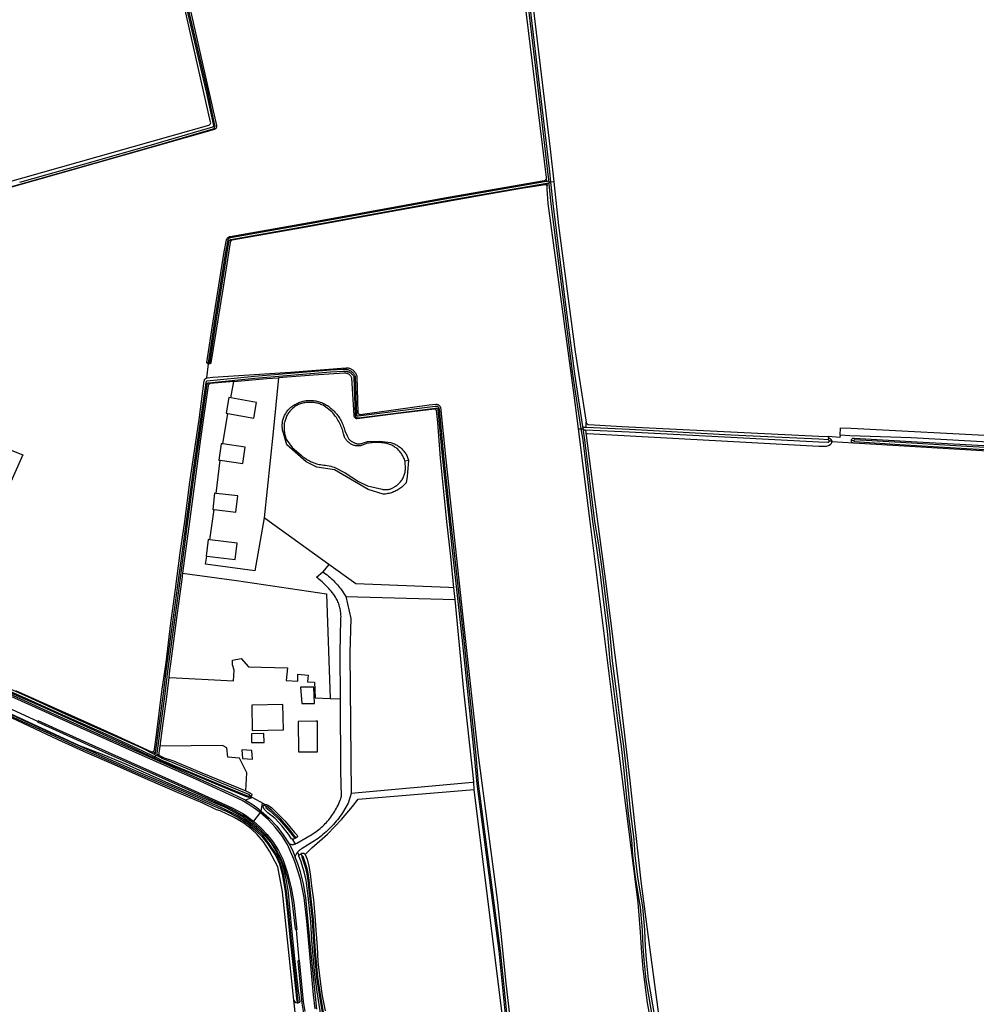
# Model space of a CAD drawing. Header units: metres. Extents: x 174255 to 175175, y 462028 to 462911.
# Tile 194 of 256: x 175050.32 to 175053.86, y 462734.64 to 462738.28. Entities that reach past the tile are written whole.
import ezdxf

# ---------------------------------------------------------------- set-up
doc = ezdxf.new("R2010")
doc.units = ezdxf.units.M
doc.layers.add('N-XX-AL-LIJN_0.20-G', color=7, linetype='Continuous', lineweight=25)

# ---------------------------------------------------------------- blocks, each defined once
blk = doc.blocks.new('Situatie')
at = {"lineweight": -3}
for p, q in [((-3.7759, 24.0739), (-3.7768, 24.0884)), ((-3.7755, 24.0678), (-3.7745, 24.0579)), ((-3.7693, 24.0797), (-3.7684, 24.071)), ((-3.7684, 24.071), (-3.7605, 24.0719)), ((-3.7684, 24.071), (-3.7677, 24.0638)), ((-3.7498, 24.0732), (-3.7605, 24.0719)), ((-5.035, 23.3463), (-5.0284, 23.3981)), ((-5.0279, 23.401), (-5.0284, 23.3981)), ((-4.9752, 23.1014), (-4.957, 23.2144)), ((-3.6299, 23.1619), (-3.6295, 23.1822)), ((-4.7513, 23.1411), (-4.7468, 23.1407)), ((-3.6585, 23.1576), (-3.6489, 23.1575)), ((-3.6489, 23.1575), (-3.6408, 23.1574)), ((-3.6408, 23.1574), (-3.6422, 23.1665)), ((-3.6408, 23.1574), (-3.6394, 23.1483)), ((-3.6325, 23.154), (-3.6299, 23.1329)), ((-2.7197, 23.1117), (-2.7286, 23.1122)), ((-2.6382, 23.104), (-2.7198, 23.1089)), ((-2.6377, 23.1135), (-2.6468, 23.114)), ((-1.8028, 23.0539), (-2.6382, 23.104)), ((-5, 22.9181), (-4.9851, 23.0412)), ((-4.3017, 23.0392), (-4.2882, 23.041)), ((-5.0242, 22.7463), (-5.008, 22.8585)), ((-4.5832, 22.6551), (-4.6051, 22.6274)), ((-4.5195, 22.5366), (-4.1153, 22.5249)), ((-5.2262, 21.9559), (-5.2356, 21.9601)), ((-5.2313, 21.952), (-5.2244, 21.9486)), ((-5.2301, 21.9376), (-5.2274, 21.9423)), ((-5.2244, 21.9486), (-5.2274, 21.9423)), ((-5.2244, 21.9486), (-5.2178, 21.9453)), ((-5.2195, 21.9523), (-5.2125, 21.95)), ((-4.044, 21.8208), (-4.0463, 21.8478)), ((-4.8709, 21.7956), (-4.8769, 21.7982)), ((-4.8662, 21.7913), (-4.8278, 21.7706)), ((-4.8158, 21.7583), (-4.8234, 21.7634)), ((-4.8377, 21.7355), (-4.8627, 21.7042)), ((-4.8332, 21.741), (-4.8377, 21.7355)), ((-4.8627, 21.7042), (-4.8663, 21.6996)), ((-4.7066, 21.6407), (-4.7076, 21.6415)), ((-4.687, 21.5827), (-4.6817, 21.5742)), ((-4.6987, 21.0297), (-4.6987, 21.0339))]:
    blk.add_line(p, q, dxfattribs=at)
for points in [[(-3.8261, 24.7184), (-3.7633, 24.1941), (-3.7498, 24.0732), (-3.7317, 23.911), (-3.6697, 23.443), (-3.6295, 23.1822), (-3.6293, 23.1815), (-3.629, 23.1803), (-3.6285, 23.1791), (-3.6279, 23.178), (-3.6271, 23.177), (-3.6262, 23.1761), (-3.6252, 23.1753), (-3.6241, 23.1746), (-3.6229, 23.1741), (-3.6217, 23.1737), (-3.6205, 23.1735), (-3.4958, 23.1666), (-2.7678, 23.1307), (-2.732, 23.1287)], [(-5.0284, 23.3981), (-5.0289, 23.3982), (-5.0301, 23.3985), (-5.0311, 23.399), (-5.0322, 23.3996), (-5.0331, 23.4004), (-5.0339, 23.4013), (-5.0346, 23.4022), (-5.0351, 23.4033), (-5.0118, 23.5567), (-4.9707, 23.8133), (-4.9624, 23.8584), (-4.961, 23.8612), (-4.9596, 23.8631), (-4.9581, 23.8648), (-4.9564, 23.8664), (-4.9545, 23.8677), (-4.9525, 23.8689), (-4.9505, 23.8697), (-4.949, 23.8702), (-4.6346, 23.9259), (-4.1409, 24.0162), (-3.785, 24.0774), (-3.7823, 24.0783), (-3.7797, 24.08), (-3.7778, 24.0826), (-3.7768, 24.0855), (-3.7768, 24.0884), (-3.8654, 24.8169)], [(-3.9523, 25.5618), (-3.9508, 25.5619), (-3.9492, 25.5614), (-3.9478, 25.5604), (-3.9469, 25.559), (-3.9465, 25.5575), (-3.9461, 25.5541), (-3.9307, 25.4182), (-3.8916, 25.0922), (-3.8449, 24.7218), (-3.8061, 24.4007), (-3.7725, 24.1108), (-3.7693, 24.0797)], [(-3.7605, 24.0719), (-3.7645, 24.1117), (-3.7982, 24.4016), (-3.8369, 24.7228), (-3.8837, 25.0932), (-3.9199, 25.3959), (-3.9359, 25.5565), (-3.9363, 25.56), (-3.9362, 25.5614), (-3.9357, 25.5628), (-3.9348, 25.5641), (-3.9335, 25.565), (-3.9322, 25.5654)], [(-5.923, 24.0301), (-5.0279, 24.2827), (-5.0253, 24.2839), (-5.023, 24.2859), (-5.0213, 24.2886), (-5.0207, 24.2917), (-5.0209, 24.2945), (-5.2196, 25.1714)], [(-5.2112, 25.1795), (-5.2112, 25.1795), (-5.2098, 25.1797), (-5.2085, 25.1798), (-5.2071, 25.1797), (-5.2058, 25.1795), (-5.2045, 25.1791), (-5.2032, 25.1785), (-5.2021, 25.1779), (-5.2012, 25.1772), (-4.9998, 24.2821), (-4.9994, 24.2764), (-5.0007, 24.2721), (-5.0034, 24.2687), (-5.0064, 24.2663), (-5.9033, 24.0123), (-5.9272, 24.0096), (-6.623, 24.1181)], [(-5.8999, 24.0172), (-5.727, 24.0646), (-5.447, 24.1438), (-5.2182, 24.209), (-5.011, 24.2694), (-5.0091, 24.2707), (-5.0076, 24.2721), (-5.0064, 24.2736), (-5.0055, 24.2754), (-5.005, 24.2772), (-5.0047, 24.2792), (-5.0047, 24.281), (-5.0049, 24.2821), (-5.0319, 24.4079), (-5.1039, 24.7174)], [(-5.1098, 24.716), (-5.0378, 24.4066), (-5.0108, 24.281), (-5.0107, 24.2805), (-5.0107, 24.2795), (-5.0108, 24.2786), (-5.0111, 24.2777), (-5.0115, 24.2768), (-5.0121, 24.2761), (-5.0128, 24.2754), (-5.0136, 24.2749), (-5.2199, 24.2148), (-5.4486, 24.1496), (-5.7286, 24.0703)], [(-3.7693, 24.0797), (-3.7694, 24.0783), (-3.7699, 24.0768), (-3.7709, 24.0756), (-3.7721, 24.0747), (-3.7735, 24.0743), (-3.7759, 24.0739), (-4.14, 24.0113), (-4.6337, 23.921), (-4.9478, 23.8653), (-4.9487, 23.865), (-4.9503, 23.8643), (-4.9518, 23.8635), (-4.9532, 23.8625), (-4.9545, 23.8613), (-4.9557, 23.86), (-4.9567, 23.8586), (-4.9576, 23.8568), (-4.9658, 23.8125), (-5.0069, 23.5559), (-5.0302, 23.4026), (-5.0294, 23.4014), (-5.0279, 23.401), (-5.0278, 23.401), (-5.0264, 23.4012), (-5.0243, 23.4017), (-5.0009, 23.555), (-4.9599, 23.8114), (-4.9519, 23.8548), (-4.9516, 23.8554), (-4.951, 23.8563), (-4.9503, 23.8571), (-4.9495, 23.8578), (-4.9486, 23.8584), (-4.9477, 23.8589), (-4.9467, 23.8594), (-4.9464, 23.8595), (-4.6327, 23.9151), (-4.139, 24.0054), (-3.7755, 24.0678), (-3.7735, 24.0682), (-3.772, 24.0682), (-3.7704, 24.0677), (-3.769, 24.0667), (-3.7681, 24.0653), (-3.7677, 24.0638)], [(-3.3933, 20.9839), (-3.4019, 21.0303), (-3.4107, 21.0966), (-3.4188, 21.1576), (-3.4232, 21.2155), (-3.4276, 21.2918), (-3.4368, 21.4025), (-3.5153, 22.0239), (-3.6151, 22.8142), (-3.6585, 23.1576), (-3.6742, 23.2817), (-3.77, 23.9925), (-3.7739, 24.0471), (-3.7745, 24.0579), (-3.7748, 24.0587), (-3.7753, 24.0594), (-3.7759, 24.0601), (-3.7767, 24.0607), (-3.7775, 24.0611), (-3.7784, 24.0614), (-3.7793, 24.0615), (-3.7802, 24.0615), (-3.7811, 24.0613), (-3.7812, 24.0613), (-3.8694, 24.0485), (-3.9896, 24.0274), (-4.3553, 23.9612), (-4.6806, 23.9028), (-4.9416, 23.8565), (-4.9422, 23.8563), (-4.9433, 23.8558), (-4.9443, 23.8551), (-4.9453, 23.8544), (-4.9461, 23.8535), (-4.9468, 23.8525), (-4.9473, 23.8514), (-4.9477, 23.8502), (-4.948, 23.849), (-4.9481, 23.8478), (-4.9736, 23.6898), (-5.0116, 23.4556), (-5.0197, 23.4018), (-5.0203, 23.401), (-5.0211, 23.4002), (-5.0221, 23.3995), (-5.0231, 23.3989), (-5.0242, 23.3984), (-5.0254, 23.3981), (-5.0265, 23.398), (-5.0277, 23.398), (-5.0284, 23.3981)], [(-3.7677, 24.0638), (-3.7604, 23.9912), (-3.7202, 23.6743), (-3.6798, 23.3597), (-3.6489, 23.1575)], [(-3.6422, 23.1665), (-3.6719, 23.3608), (-3.7122, 23.6753), (-3.7524, 23.9921), (-3.7605, 24.0719)], [(-4.8377, 21.7355), (-4.8591, 21.7518), (-4.8814, 21.7668), (-4.9046, 21.7804), (-5.0753, 21.8591), (-5.2966, 21.9568), (-5.5279, 22.0606), (-5.7606, 22.1655)], [(-5.8836, 22.176), (-5.6621, 22.0738), (-5.661, 22.0764), (-5.5937, 22.046), (-5.3869, 21.9529), (-5.1681, 21.856), (-4.941, 21.7537), (-4.9021, 21.7317), (-4.8886, 21.7231), (-4.8754, 21.7139), (-4.8627, 21.7042)], [(-1.3481, 23.0636), (-2.4248, 23.1236), (-2.6521, 23.1319), (-2.689, 23.1336)], [(-5.2178, 21.9453), (-5.218, 21.9456), (-5.2186, 21.9466), (-5.2191, 21.9477), (-5.2194, 21.9488), (-5.2196, 21.9499), (-5.2196, 21.9511), (-5.2195, 21.9523), (-5.2192, 21.9554), (-5.1894, 22.1754), (-5.1799, 22.2601), (-5.16, 22.4046), (-5.1375, 22.5673), (-5.1058, 22.8142), (-5.0801, 23.0044), (-5.0338, 23.3239), (-5.0334, 23.3251), (-5.0327, 23.3263), (-5.0317, 23.3272), (-5.0305, 23.3279), (-5.0293, 23.3282), (-4.8575, 23.345), (-4.5764, 23.3684), (-4.5305, 23.3708), (-4.5291, 23.3711), (-4.5268, 23.3714), (-4.5245, 23.3715), (-4.5221, 23.3715), (-4.5198, 23.3713), (-4.5175, 23.371), (-4.5152, 23.3705), (-4.513, 23.3699), (-4.5108, 23.3692), (-4.5086, 23.3683), (-4.5066, 23.3673), (-4.5045, 23.3661), (-4.5026, 23.3649), (-4.5007, 23.3635), (-4.499, 23.3619), (-4.4973, 23.3603), (-4.4957, 23.3586), (-4.4943, 23.3568), (-4.493, 23.3549), (-4.4918, 23.3529), (-4.4907, 23.3508), (-4.49, 23.3492), (-4.485, 23.2095), (-4.485, 23.2093), (-4.485, 23.2079), (-4.4848, 23.2063), (-4.4844, 23.2048), (-4.4837, 23.2034), (-4.4829, 23.2021), (-4.4819, 23.201), (-4.4808, 23.2), (-4.4795, 23.1991), (-4.4781, 23.1985), (-4.4766, 23.1981), (-4.4751, 23.1978), (-4.4736, 23.1979), (-4.1876, 23.2344), (-4.1866, 23.2346), (-4.1857, 23.2347), (-4.1849, 23.2346), (-4.1841, 23.2345), (-4.1833, 23.2342), (-4.1826, 23.2339), (-4.1819, 23.2334), (-4.1813, 23.2329), (-4.1807, 23.2323), (-4.1803, 23.2316), (-4.1799, 23.2308), (-4.1796, 23.2301), (-4.1794, 23.2292), (-4.163, 23.0565), (-4.1373, 22.8142), (-4.127, 22.7178), (-4.0901, 22.3849), (-4.044, 21.9472), (-4.0349, 21.8421), (-3.9534, 21.2219), (-3.8982, 20.678)], [(-3.8912, 20.6787), (-3.9464, 21.2227), (-4.028, 21.8429), (-4.037, 21.9479), (-4.0832, 22.3856), (-4.12, 22.7186), (-4.1313, 22.8142), (-4.157, 23.0571), (-4.1735, 23.2301), (-4.1738, 23.2317), (-4.1743, 23.2332), (-4.1751, 23.2346), (-4.176, 23.236), (-4.177, 23.2372), (-4.1783, 23.2382), (-4.1796, 23.2391), (-4.1811, 23.2398), (-4.1826, 23.2403), (-4.1842, 23.2406), (-4.1858, 23.2407), (-4.1874, 23.2406), (-4.1885, 23.2403), (-4.474, 23.2039), (-4.4747, 23.2039), (-4.4753, 23.2039), (-4.476, 23.2041), (-4.4766, 23.2044), (-4.4771, 23.2048), (-4.4777, 23.2052), (-4.4781, 23.2057), (-4.4784, 23.2063), (-4.4787, 23.2069), (-4.4789, 23.2075), (-4.479, 23.2082), (-4.479, 23.209), (-4.4789, 23.2093), (-4.484, 23.3505), (-4.4853, 23.3534), (-4.4866, 23.3558), (-4.4879, 23.3582), (-4.4895, 23.3604), (-4.4912, 23.3625), (-4.493, 23.3645), (-4.4949, 23.3664), (-4.497, 23.3681), (-4.4991, 23.3698), (-4.5014, 23.3713), (-4.5038, 23.3726), (-4.5062, 23.3738), (-4.5087, 23.3748), (-4.5113, 23.3757), (-4.5139, 23.3764), (-4.5165, 23.3769), (-4.5192, 23.3773), (-4.5219, 23.3775), (-4.5246, 23.3775), (-4.5273, 23.3773), (-4.53, 23.377), (-4.5312, 23.3768), (-4.5768, 23.3744), (-4.858, 23.351), (-5.0346, 23.3337), (-5.0358, 23.3334), (-5.037, 23.3328), (-5.038, 23.3318), (-5.0387, 23.3306), (-5.039, 23.3294), (-5.086, 23.0052), (-5.1118, 22.8142), (-5.1444, 22.5682), (-5.1669, 22.4056), (-5.1869, 22.261), (-5.1964, 22.1762), (-5.2262, 21.9563), (-5.2263, 21.9555), (-5.2265, 21.9547), (-5.2269, 21.9539), (-5.2275, 21.9533), (-5.2281, 21.9527), (-5.2289, 21.9523), (-5.2297, 21.9521), (-5.2305, 21.952), (-5.2313, 21.952)], [(-5.035, 23.3463), (-5.0338, 23.3466), (-5.013, 23.3492), (-4.7248, 23.3681), (-4.5363, 23.3829), (-4.5192, 23.3837), (-4.5191, 23.3837), (-4.5165, 23.3836), (-4.514, 23.3834), (-4.5115, 23.383), (-4.509, 23.3825), (-4.5066, 23.3818), (-4.5042, 23.3809), (-4.5018, 23.38), (-4.4995, 23.3788), (-4.4973, 23.3775), (-4.4952, 23.3761), (-4.4932, 23.3746), (-4.4913, 23.3729), (-4.4895, 23.3711), (-4.4878, 23.3692), (-4.4862, 23.3672), (-4.4848, 23.3651), (-4.4835, 23.3629), (-4.4823, 23.3607), (-4.4813, 23.3583), (-4.4804, 23.356), (-4.4797, 23.3535), (-4.4791, 23.351), (-4.4751, 23.2171), (-4.475, 23.2167), (-4.4745, 23.2156), (-4.4739, 23.2145), (-4.4732, 23.2135), (-4.4724, 23.2127), (-4.4714, 23.2119), (-4.4704, 23.2113), (-4.4693, 23.2108), (-4.4681, 23.2105), (-4.4669, 23.2104), (-4.2117, 23.2461), (-4.1868, 23.2485), (-4.1859, 23.2486), (-4.1843, 23.2486), (-4.1827, 23.2484), (-4.1811, 23.2481), (-4.1796, 23.2476), (-4.1781, 23.2469), (-4.1766, 23.2462), (-4.1753, 23.2452), (-4.1741, 23.2442), (-4.1729, 23.243), (-4.1719, 23.2418), (-4.171, 23.2404), (-4.1703, 23.239), (-4.1697, 23.2374), (-4.1491, 23.0422), (-4.1246, 22.8142), (-4.0816, 22.4139), (-4.0313, 21.9574), (-3.9599, 21.4131), (-3.9447, 21.2759), (-3.9284, 21.1146), (-3.9124, 20.9753)], [(-4.1196, 22.5684), (-4.1312, 22.6842), (-4.1455, 22.8142), (-4.1697, 23.0483), (-4.1797, 23.181), (-4.1844, 23.2264), (-4.1848, 23.2273), (-4.1853, 23.2281), (-4.1859, 23.2289), (-4.1866, 23.2295), (-4.1874, 23.23), (-4.1883, 23.2304), (-4.1893, 23.2306), (-4.1902, 23.2307), (-4.1912, 23.2306), (-4.1913, 23.2306), (-4.326, 23.214), (-4.4777, 23.1941), (-4.4791, 23.1945), (-4.4806, 23.195), (-4.4819, 23.1956), (-4.4832, 23.1964), (-4.4844, 23.1973), (-4.4855, 23.1984), (-4.4865, 23.1995), (-4.4874, 23.2008), (-4.4881, 23.2021), (-4.4887, 23.2035), (-4.4891, 23.205), (-4.4894, 23.2065), (-4.4895, 23.2073), (-4.498, 23.3466), (-4.4989, 23.3486), (-4.4999, 23.3504), (-4.5011, 23.3522), (-4.5024, 23.3539), (-4.5038, 23.3555), (-4.5053, 23.357), (-4.5069, 23.3583), (-4.5087, 23.3596), (-4.5105, 23.3607), (-4.5124, 23.3617), (-4.5144, 23.3625), (-4.5164, 23.3631), (-4.5185, 23.3637), (-4.5206, 23.364), (-4.5227, 23.3642), (-4.5248, 23.3643), (-4.5264, 23.3642), (-4.6397, 23.3561), (-4.7691, 23.3469)], [(-5.8187, 23.1008), (-5.7168, 23.0611), (-5.8284, 22.8142)], [(-5.7436, 22.1882), (-5.525, 22.0908), (-5.3691, 22.0203), (-5.2398, 21.9612), (-5.2356, 21.9601), (-5.2316, 21.9613), (-5.231, 21.9621), (-5.2294, 21.9688), (-5.2205, 22.0333), (-5.2018, 22.184), (-5.1863, 22.2916), (-5.1682, 22.4379), (-5.1511, 22.5639), (-5.1339, 22.6978), (-5.1165, 22.8142), (-5.0976, 22.9602), (-5.0637, 23.1916), (-5.0447, 23.3356), (-5.0443, 23.3371), (-5.0438, 23.3385), (-5.0431, 23.3398), (-5.0423, 23.3411), (-5.0413, 23.3422), (-5.0403, 23.3433), (-5.0391, 23.3442), (-5.0378, 23.3451), (-5.0365, 23.3457), (-5.0351, 23.3462), (-5.035, 23.3463)], [(-4.9463, 23.2722), (-4.9346, 23.333), (-5.0222, 23.3253), (-5.0233, 23.3252), (-5.0244, 23.3248), (-5.0255, 23.3244), (-5.0264, 23.3238), (-5.0273, 23.323), (-5.0281, 23.3221), (-5.0287, 23.3212), (-5.0292, 23.3202), (-5.0296, 23.3191), (-5.0298, 23.3179), (-5.0298, 23.3175), (-5.058, 23.1209), (-5.0994, 22.8142), (-5.1257, 22.6222)], [(-4.9346, 23.333), (-4.8122, 23.3438), (-4.7691, 23.3469), (-4.7888, 23.1469), (-4.8225, 22.8273)], [(-4.957, 23.2144), (-4.8611, 23.1975), (-4.851, 23.2554), (-4.9463, 23.2722), (-4.9532, 23.2734), (-4.9634, 23.2155), (-4.957, 23.2144)], [(-4.7513, 23.1411), (-4.7514, 23.1415), (-4.7525, 23.1451), (-4.7534, 23.1487), (-4.7542, 23.1524), (-4.7548, 23.1561), (-4.7553, 23.1598), (-4.7556, 23.1636), (-4.7558, 23.1673), (-4.7558, 23.1711), (-4.7556, 23.1749), (-4.7553, 23.1786), (-4.7548, 23.1824), (-4.7542, 23.1861), (-4.7534, 23.1897), (-4.7524, 23.1934), (-4.7513, 23.197), (-4.7501, 23.2005), (-4.7486, 23.204), (-4.7471, 23.2075), (-4.7454, 23.2108), (-4.7436, 23.2141), (-4.7416, 23.2173), (-4.7395, 23.2204), (-4.7372, 23.2235), (-4.7349, 23.2264), (-4.7324, 23.2292), (-4.7298, 23.2319), (-4.727, 23.2345), (-4.7267, 23.2348), (-4.7235, 23.2376), (-4.7201, 23.2402), (-4.7166, 23.2427), (-4.7131, 23.245), (-4.7094, 23.2473), (-4.7057, 23.2493), (-4.7019, 23.2513), (-4.698, 23.2531), (-4.6941, 23.2548), (-4.6901, 23.2563), (-4.686, 23.2576), (-4.6819, 23.2588), (-4.6778, 23.2599), (-4.6736, 23.2608), (-4.6694, 23.2615), (-4.6652, 23.2621), (-4.6609, 23.2625), (-4.6567, 23.2628), (-4.6524, 23.2629), (-4.6481, 23.2629), (-4.6439, 23.2626), (-4.6396, 23.2623), (-4.6354, 23.2617), (-4.6312, 23.261), (-4.627, 23.2602), (-4.6228, 23.2592), (-4.6187, 23.258), (-4.6146, 23.2567), (-4.6106, 23.2553), (-4.6067, 23.2536), (-4.6028, 23.2519), (-4.599, 23.25), (-4.5952, 23.2479), (-4.5915, 23.2457), (-4.588, 23.2434), (-4.5845, 23.241), (-4.5811, 23.2384), (-4.5778, 23.2357), (-4.5746, 23.2328), (-4.5745, 23.2328), (-4.5708, 23.2295), (-4.5671, 23.2262), (-4.5636, 23.2227), (-4.5602, 23.2191), (-4.5569, 23.2154), (-4.5537, 23.2116), (-4.5507, 23.2077), (-4.5478, 23.2037), (-4.545, 23.1996), (-4.5423, 23.1955), (-4.5398, 23.1912), (-4.5374, 23.1869), (-4.5352, 23.1825), (-4.5331, 23.178), (-4.5311, 23.1734), (-4.5293, 23.1688), (-4.5277, 23.1642), (-4.5262, 23.1594), (-4.5248, 23.1547), (-4.5236, 23.1499), (-4.5155, 23.1317), (-4.5155, 23.1316), (-4.5143, 23.1291), (-4.513, 23.1266), (-4.5116, 23.1243), (-4.51, 23.122), (-4.5083, 23.1198), (-4.5065, 23.1177), (-4.5046, 23.1157), (-4.5025, 23.1138), (-4.5004, 23.1121), (-4.4981, 23.1104), (-4.4958, 23.1089), (-4.4934, 23.1076), (-4.4909, 23.1064), (-4.4883, 23.1053), (-4.4857, 23.1044), (-4.483, 23.1036), (-4.4803, 23.103), (-4.4776, 23.1025), (-4.4748, 23.1022), (-4.4721, 23.1021), (-4.4693, 23.1021), (-4.4665, 23.1023), (-4.4638, 23.1026), (-4.4611, 23.1031), (-4.4584, 23.1038), (-4.4392, 23.1104), (-4.3946, 23.112), (-4.3551, 23.1064), (-4.3545, 23.1063), (-4.3508, 23.1053), (-4.3472, 23.1043), (-4.3437, 23.103), (-4.3401, 23.1017), (-4.3367, 23.1001), (-4.3333, 23.0984), (-4.33, 23.0966), (-4.3268, 23.0947), (-4.3237, 23.0926), (-4.3206, 23.0904), (-4.3177, 23.0881), (-4.3148, 23.0856), (-4.3121, 23.083), (-4.3095, 23.0803), (-4.307, 23.0775), (-4.3046, 23.0746), (-4.3023, 23.0716), (-4.3002, 23.0685), (-4.2982, 23.0653), (-4.2963, 23.062), (-4.2946, 23.0586), (-4.293, 23.0552), (-4.2916, 23.0517), (-4.2903, 23.0482), (-4.2892, 23.0446), (-4.2882, 23.041)], [(-4.3017, 23.0392), (-4.303, 23.0436), (-4.3043, 23.0472), (-4.3058, 23.0507), (-4.3074, 23.0542), (-4.3091, 23.0576), (-4.311, 23.0609), (-4.313, 23.0642), (-4.3152, 23.0673), (-4.3175, 23.0704), (-4.3199, 23.0734), (-4.3224, 23.0762), (-4.3251, 23.079), (-4.3279, 23.0816), (-4.3307, 23.0842), (-4.3337, 23.0866), (-4.3368, 23.0888), (-4.3399, 23.091), (-4.3432, 23.093), (-4.3465, 23.0949), (-4.35, 23.0966), (-4.3534, 23.0982), (-4.357, 23.0996), (-4.3606, 23.1009), (-4.3642, 23.102), (-4.3679, 23.103), (-4.3717, 23.1039), (-4.3754, 23.1045), (-4.3792, 23.1051), (-4.383, 23.1054), (-4.3882, 23.1059), (-4.3939, 23.1063), (-4.3996, 23.1066), (-4.4053, 23.1066), (-4.411, 23.1066), (-4.4167, 23.1063), (-4.4224, 23.1059), (-4.4281, 23.1054), (-4.4338, 23.1047), (-4.4395, 23.1038), (-4.4663, 23.0947), (-4.4688, 23.0944), (-4.4718, 23.0942), (-4.4748, 23.0942), (-4.4777, 23.0943), (-4.4807, 23.0946), (-4.4837, 23.095), (-4.4866, 23.0956), (-4.4895, 23.0963), (-4.4923, 23.0972), (-4.4951, 23.0983), (-4.4979, 23.0995), (-4.5005, 23.1009), (-4.5031, 23.1024), (-4.5056, 23.104), (-4.508, 23.1057), (-4.5104, 23.1076), (-4.5126, 23.1096), (-4.5147, 23.1118), (-4.5167, 23.114), (-4.5185, 23.1163), (-4.5203, 23.1188), (-4.5219, 23.1213), (-4.5233, 23.1239), (-4.5247, 23.1266), (-4.5274, 23.1358), (-4.5281, 23.1389), (-4.5296, 23.1443), (-4.5311, 23.1496), (-4.5329, 23.1548), (-4.5348, 23.16), (-4.5368, 23.1651), (-4.539, 23.1702), (-4.5413, 23.1752), (-4.5438, 23.1801), (-4.5464, 23.1849), (-4.5491, 23.1897), (-4.552, 23.1944), (-4.5551, 23.199), (-4.5582, 23.2035), (-4.5615, 23.2079), (-4.5649, 23.2123), (-4.5685, 23.2165), (-4.5721, 23.2206), (-4.6006, 23.243), (-4.599, 23.2416), (-4.6046, 23.2449), (-4.6085, 23.2467), (-4.6125, 23.2483), (-4.6165, 23.2497), (-4.6206, 23.251), (-4.6247, 23.2521), (-4.6289, 23.2531), (-4.6331, 23.2539), (-4.6373, 23.2546), (-4.6416, 23.2551), (-4.6458, 23.2555), (-4.6501, 23.2556), (-4.6544, 23.2557), (-4.6587, 23.2555), (-4.6629, 23.2553), (-4.6672, 23.2548), (-4.6714, 23.2542), (-4.6756, 23.2534), (-4.6798, 23.2525), (-4.684, 23.2514), (-4.6881, 23.2502), (-4.6881, 23.2502), (-4.6917, 23.2489), (-4.6952, 23.2474), (-4.6986, 23.2458), (-4.7019, 23.2441), (-4.7052, 23.2422), (-4.7084, 23.2402), (-4.7115, 23.238), (-4.7145, 23.2357), (-4.7174, 23.2333), (-4.7202, 23.2308), (-4.7229, 23.2282), (-4.7255, 23.2254), (-4.7279, 23.2226), (-4.7303, 23.2196), (-4.7325, 23.2165), (-4.7345, 23.2134), (-4.7365, 23.2101), (-4.7383, 23.2068), (-4.7399, 23.2034), (-4.7415, 23.2), (-4.7479, 23.181), (-4.748, 23.1799), (-4.7485, 23.1755), (-4.7489, 23.1711), (-4.7491, 23.1667), (-4.7491, 23.1623), (-4.7489, 23.1579), (-4.7486, 23.1535), (-4.7482, 23.1491), (-4.7476, 23.1447), (-4.7468, 23.1407), (-4.7468, 23.1404), (-4.7459, 23.1361), (-4.7448, 23.1318), (-4.7435, 23.1276), (-4.7422, 23.1234), (-4.7406, 23.1193), (-4.7389, 23.1152), (-4.7192, 23.0881), (-4.6867, 23.0608), (-4.6828, 23.0575), (-4.6788, 23.0543), (-4.6747, 23.0513), (-4.6705, 23.0483), (-4.6662, 23.0455), (-4.6618, 23.0429), (-4.6573, 23.0404), (-4.6527, 23.038), (-4.6481, 23.0357), (-4.6434, 23.0337), (-4.6387, 23.0317), (-4.6339, 23.0299), (-4.629, 23.0283), (-4.6241, 23.0268), (-4.6191, 23.0254), (-4.6141, 23.025), (-4.6077, 23.0243), (-4.6014, 23.0235), (-4.595, 23.0225), (-4.5887, 23.0214), (-4.5824, 23.0201), (-4.5762, 23.0186), (-4.57, 23.017), (-4.5638, 23.0153), (-4.523, 22.9944), (-4.4727, 22.9624), (-4.4395, 22.9462), (-4.385, 22.9338), (-4.3826, 22.9332), (-4.3797, 22.9327), (-4.3767, 22.9324), (-4.3738, 22.9322), (-4.3709, 22.9321), (-4.3679, 22.9322), (-4.365, 22.9325), (-4.3621, 22.9329), (-4.3592, 22.9335), (-4.3563, 22.9343), (-4.3535, 22.9352), (-4.3508, 22.9363), (-4.3481, 22.9375), (-4.3455, 22.9388), (-4.3429, 22.9403), (-4.3405, 22.9419), (-4.3381, 22.9437), (-4.3359, 22.945), (-4.3329, 22.947), (-4.3301, 22.9491), (-4.3273, 22.9514), (-4.3246, 22.9538), (-4.3221, 22.9562), (-4.3196, 22.9588), (-4.3173, 22.9615), (-4.3151, 22.9643), (-4.313, 22.9673), (-4.311, 22.9702), (-4.3092, 22.9733), (-4.3076, 22.9765), (-4.306, 22.9797), (-4.3047, 22.983), (-4.3034, 22.9864), (-4.3023, 22.9898), (-4.3014, 22.9932), (-4.3006, 22.9967), (-4.3, 23.0002), (-4.2996, 23.0037), (-4.2993, 23.0073), (-4.2991, 23.0109), (-4.2992, 23.0144), (-4.2998, 23.0314), (-4.3, 23.0325), (-4.3008, 23.0363), (-4.3017, 23.0392)], [(-4.2882, 23.041), (-4.293, 22.9803), (-4.2969, 22.9572), (-4.2998, 22.9539), (-4.3028, 22.9507), (-4.306, 22.9476), (-4.3093, 22.9447), (-4.3127, 22.9418), (-4.3161, 22.9391), (-4.3197, 22.9365), (-4.3234, 22.9341), (-4.3271, 22.9317), (-4.3309, 22.9295), (-4.3349, 22.9275), (-4.3389, 22.9256), (-4.3429, 22.9238), (-4.347, 22.9222), (-4.3512, 22.9208), (-4.3554, 22.9195), (-4.3596, 22.9183), (-4.3639, 22.9173), (-4.3683, 22.9165), (-4.3726, 22.9158), (-4.377, 22.9152), (-4.3814, 22.9149), (-4.3816, 22.9149), (-4.4374, 22.9322), (-4.5626, 23.0053), (-4.628, 23.015), (-4.6665, 23.0352), (-4.7387, 23.0978), (-4.7513, 23.1411)], [(-3.6489, 23.1575), (-3.6425, 23.1152), (-3.6057, 22.8142), (-3.5936, 22.7331), (-3.5792, 22.6273), (-3.5669, 22.525), (-3.5518, 22.4078), (-3.5419, 22.2967), (-3.527, 22.1845), (-3.5138, 22.0753), (-3.4996, 21.9804), (-3.4901, 21.8918), (-3.4828, 21.816), (-3.4741, 21.7315), (-3.4611, 21.6363), (-3.4576, 21.5773), (-3.4476, 21.4948), (-3.4299, 21.3854), (-3.4221, 21.2998), (-3.4196, 21.2387), (-3.4155, 21.1896), (-3.4079, 21.1153), (-3.3855, 20.9777)], [(-3.3757, 20.9796), (-3.398, 21.1166), (-3.4055, 21.1905), (-3.4096, 21.2393), (-3.4121, 21.3004), (-3.42, 21.3867), (-3.4377, 21.4962), (-3.4477, 21.5782), (-3.4511, 21.6373), (-3.4642, 21.7327), (-3.4728, 21.817), (-3.4801, 21.8928), (-3.4897, 21.9817), (-3.5039, 22.0767), (-3.5171, 22.1857), (-3.5319, 22.2978), (-3.5418, 22.4089), (-3.557, 22.5262), (-3.5693, 22.6286), (-3.5837, 22.7347), (-3.5976, 22.8142), (-3.6345, 23.1163), (-3.6394, 23.1483)], [(-3.6394, 23.1483), (-3.6394, 23.15), (-3.6388, 23.1516), (-3.6375, 23.153), (-3.6359, 23.1539), (-3.6343, 23.1541), (-3.6325, 23.154), (-3.4697, 23.1465), (-3.0932, 23.1266), (-2.7678, 23.1094), (-2.7346, 23.1075), (-2.7337, 23.1074), (-2.7328, 23.1075), (-2.7319, 23.1078), (-2.7311, 23.1082), (-2.7304, 23.1087), (-2.7298, 23.1094), (-2.7292, 23.1102), (-2.7289, 23.111), (-2.7287, 23.1119), (-2.7286, 23.1122), (-2.7286, 23.1128), (-2.7287, 23.1137), (-2.729, 23.1146), (-2.7299, 23.1161), (-2.7306, 23.1168), (-2.7313, 23.1173), (-2.7678, 23.1195), (-3.0928, 23.1346), (-3.4693, 23.1545), (-3.6299, 23.1619), (-3.6375, 23.1622), (-3.6388, 23.1624), (-3.64, 23.1631), (-3.6411, 23.164), (-3.6418, 23.1652), (-3.6422, 23.1665)], [(-2.7198, 23.1089), (-2.7199, 23.1084), (-2.7202, 23.1071), (-2.7207, 23.1057), (-2.7232, 23.1011), (-2.7246, 23.0999), (-2.7295, 23.0963), (-2.7326, 23.0945), (-2.7397, 23.0915), (-2.7678, 23.0918), (-3.6247, 23.1385), (-3.6263, 23.1384), (-3.6279, 23.1376), (-3.6292, 23.1362), (-3.6299, 23.1345), (-3.6299, 23.1329), (-3.5991, 22.8956), (-3.5881, 22.8142), (-3.5568, 22.5829), (-3.5071, 22.1922), (-3.4691, 21.8646), (-3.4274, 21.4819), (-3.3944, 21.2362), (-3.3608, 20.9786)], [(-2.689, 23.1336), (-2.6899, 23.1258), (-2.732, 23.1287)], [(-2.689, 23.1336), (-2.6876, 23.1614), (-2.6471, 23.1596), (-2.0838, 23.1299), (-1.702, 23.1085)], [(-4.9752, 23.1014), (-4.9817, 23.1023), (-4.9904, 23.042), (-4.9851, 23.0412), (-4.902, 23.0292), (-4.8933, 23.0895), (-4.9752, 23.1014)], [(-2.732, 23.1287), (-2.733, 23.1235), (-2.7315, 23.1235), (-2.7301, 23.1233), (-2.7287, 23.1229), (-2.7274, 23.1224), (-2.7261, 23.1218), (-2.7249, 23.121), (-2.7238, 23.1201), (-2.7228, 23.1191), (-2.7219, 23.118), (-2.7212, 23.1168), (-2.7206, 23.1155), (-2.7201, 23.1141), (-2.7198, 23.1127), (-2.7197, 23.1117), (-2.7197, 23.1113), (-2.7197, 23.1099), (-2.7198, 23.1089)], [(-2.6382, 23.104), (-2.6395, 23.1042), (-2.6407, 23.1046), (-2.6418, 23.1051), (-2.6428, 23.1058), (-2.6438, 23.1066), (-2.6446, 23.1075), (-2.6454, 23.1085), (-2.646, 23.1096), (-2.6464, 23.1108), (-2.6467, 23.112), (-2.6468, 23.1132), (-2.6468, 23.114), (-2.6468, 23.1145), (-2.6466, 23.1157), (-2.6463, 23.1169), (-2.6458, 23.1181), (-2.6451, 23.1191), (-2.6444, 23.1201), (-2.6435, 23.121), (-2.6425, 23.1217), (-2.6414, 23.1224), (-2.6402, 23.1228), (-2.639, 23.1232), (-2.6378, 23.1233), (-2.6367, 23.1234), (-2.4249, 23.1109), (-1.9754, 23.0862)], [(-2.6377, 23.1135), (-2.6377, 23.1133), (-2.6376, 23.1126), (-2.6374, 23.1119), (-2.6358, 23.1104), (-2.6351, 23.1101), (-2.4675, 23.0995), (-2.2196, 23.0844), (-1.9906, 23.0719)], [(-1.9902, 23.0799), (-2.2192, 23.0924), (-2.4646, 23.1067), (-2.6347, 23.1168), (-2.6353, 23.1167), (-2.636, 23.1164), (-2.6366, 23.116), (-2.6371, 23.1154), (-2.6374, 23.1148), (-2.6376, 23.1141), (-2.6377, 23.1135)], [(-5, 22.9181), (-5.0063, 22.9189), (-5.0134, 22.8592), (-5.008, 22.8585), (-4.9276, 22.8489), (-4.9205, 22.9087), (-5, 22.9181)], [(-4.5832, 22.6551), (-4.8044, 22.8142), (-4.8225, 22.8273), (-4.8567, 22.6318), (-5.0401, 22.6566), (-5.0346, 22.6855)], [(-5.0242, 22.7463), (-5.03, 22.747), (-5.0373, 22.6859), (-5.0346, 22.6855), (-4.9298, 22.6731), (-4.9226, 22.7342), (-5.0242, 22.7463)], [(-5.1257, 22.6222), (-5.1282, 22.5998), (-5.1468, 22.4654), (-5.1692, 22.2862), (-5.173, 22.2625), (-5.176, 22.2362), (-5.1725, 22.236), (-4.9357, 22.2241), (-4.9344, 22.2638), (-4.9403, 22.2824), (-4.9403, 22.2999), (-4.9079, 22.3061), (-4.8805, 22.275), (-4.7362, 22.2713), (-4.7412, 22.2252), (-4.6978, 22.2226), (-4.6976, 22.2479), (-4.6592, 22.2453), (-4.6619, 22.2205), (-4.6367, 22.219), (-4.6341, 22.1606), (-4.5785, 22.158)], [(-5.1257, 22.6222), (-4.9251, 22.5959), (-4.5918, 22.5456), (-4.5785, 22.158)], [(-4.5785, 22.158), (-4.5403, 22.1572), (-4.5414, 22.3271), (-4.5383, 22.4527), (-4.538, 22.4573), (-4.5379, 22.462), (-4.538, 22.4667), (-4.5383, 22.4714), (-4.5387, 22.476), (-4.5392, 22.4807), (-4.5399, 22.4853), (-4.5408, 22.4899), (-4.5418, 22.4944), (-4.543, 22.499), (-4.5444, 22.5035), (-4.5459, 22.5079), (-4.5475, 22.5123), (-4.5493, 22.5166), (-4.5512, 22.5208), (-4.5533, 22.525), (-4.5555, 22.5291), (-4.5579, 22.5332), (-4.5604, 22.5371), (-4.5614, 22.5387), (-4.5655, 22.5443), (-4.5698, 22.5499), (-4.5742, 22.5554), (-4.5787, 22.5607), (-4.5833, 22.566), (-4.588, 22.5712), (-4.5929, 22.5762), (-4.5979, 22.5812), (-4.6029, 22.586), (-4.6081, 22.5907), (-4.6134, 22.5953), (-4.6188, 22.5997), (-4.6243, 22.6041), (-4.6287, 22.6074), (-4.6051, 22.6274)], [(-4.6051, 22.6274), (-4.6004, 22.6241), (-4.5951, 22.6202), (-4.5898, 22.6162), (-4.5846, 22.6121), (-4.5796, 22.6078), (-4.5746, 22.6034), (-4.5698, 22.5989), (-4.565, 22.5943), (-4.5604, 22.5896), (-4.5559, 22.5847), (-4.5515, 22.5798), (-4.5472, 22.5747), (-4.5431, 22.5695), (-4.5391, 22.5643), (-4.5195, 22.5366)], [(-4.1153, 22.5249), (-4.1196, 22.5684), (-4.1391, 22.5692), (-4.4827, 22.5828), (-4.5832, 22.6551)], [(-4.5195, 22.5366), (-4.5014, 22.4543), (-4.5055, 22.3264), (-4.5002, 21.8065)], [(-4.0463, 21.8478), (-4.0486, 21.8744), (-4.0829, 22.1862), (-4.1153, 22.5249)], [(-5.8132, 22.1244), (-5.5985, 22.0262), (-5.5101, 21.9855), (-5.4173, 21.9495), (-5.3338, 21.9143), (-5.1885, 21.8492), (-5.0932, 21.8091), (-4.9643, 21.7546), (-4.9026, 21.7214), (-4.8648, 21.693), (-4.8286, 21.6598), (-4.7978, 21.6241), (-4.7755, 21.5875), (-4.76, 21.5547), (-4.7497, 21.5239), (-4.7415, 21.4843), (-4.7343, 21.4395), (-4.7279, 21.3684), (-4.7216, 21.305), (-4.7098, 21.1946), (-4.6967, 21.0755), (-4.6906, 21.0356), (-4.693, 21.0314), (-4.6954, 21.0299), (-4.6987, 21.0297)], [(-5.8497, 22.134), (-5.7209, 22.0748), (-5.6164, 22.0267), (-5.5275, 21.9853), (-5.4021, 21.9303), (-5.2816, 21.8772), (-5.1401, 21.8161), (-4.9989, 21.7558), (-4.9639, 21.7402), (-4.9222, 21.7192), (-4.8845, 21.6948), (-4.8533, 21.6683), (-4.8315, 21.6468), (-4.8105, 21.6205), (-4.7797, 21.5753), (-4.7664, 21.5457), (-4.7563, 21.5086), (-4.745, 21.444), (-4.7366, 21.3634), (-4.727, 21.2739), (-4.7144, 21.1499), (-4.7012, 21.0363), (-4.7011, 21.0357), (-4.7008, 21.0351), (-4.7004, 21.0346), (-4.6999, 21.0343), (-4.6993, 21.034), (-4.6987, 21.0339), (-4.6981, 21.034), (-4.6975, 21.0342), (-4.697, 21.0346), (-4.6966, 21.0351), (-4.6963, 21.0356), (-4.6962, 21.0362), (-4.6962, 21.0369), (-4.7094, 21.1504), (-4.722, 21.2744), (-4.7317, 21.3639), (-4.74, 21.4447), (-4.7514, 21.5097), (-4.7617, 21.5474), (-4.7754, 21.5778), (-4.8064, 21.6235), (-4.8278, 21.6502), (-4.8499, 21.672), (-4.8815, 21.6988), (-4.9197, 21.7236), (-4.9617, 21.7448), (-4.997, 21.7604), (-5.1381, 21.8207), (-5.2796, 21.8818), (-5.4001, 21.9349), (-5.5255, 21.9898), (-5.6143, 22.0312), (-5.7188, 22.0794), (-5.8477, 22.1386)], [(-4.6987, 21.0297), (-4.7009, 21.0296), (-4.705, 21.0306), (-4.7078, 21.0343), (-4.7121, 21.0408), (-4.7543, 21.4419), (-4.772, 21.5347), (-4.803, 21.592), (-4.8253, 21.6269), (-4.8487, 21.6539), (-4.8704, 21.6753), (-4.8982, 21.6966), (-4.9334, 21.7177), (-4.9851, 21.7417), (-4.9991, 21.7463), (-5.0504, 21.7698), (-5.1443, 21.8098), (-5.2527, 21.8569), (-5.3886, 21.9173), (-5.4776, 21.9553), (-5.5855, 22.0054), (-5.802, 22.106), (-6.4794, 22.4085)], [(-4.8715, 21.7942), (-4.8662, 21.7913), (-4.8915, 21.7809), (-4.9438, 21.806), (-5.1541, 21.9006), (-5.3912, 22.0052), (-5.6126, 22.1052), (-5.837, 22.2069), (-6.0645, 22.3102), (-6.0594, 22.3227), (-6.0549, 22.3207)], [(-5.2301, 21.9376), (-5.3138, 21.9761), (-5.4647, 22.046), (-5.6418, 22.1262), (-5.7775, 22.1848), (-5.9708, 22.2728), (-6.0492, 22.3083), (-6.0539, 22.3126), (-6.0556, 22.3186), (-6.0549, 22.3207), (-6.0548, 22.3211)], [(-5.2313, 21.952), (-5.2725, 21.9724), (-5.3971, 22.0291), (-5.5561, 22.0993), (-5.6845, 22.1578), (-5.8189, 22.217), (-5.9542, 22.2775), (-6.0428, 22.3181), (-6.0458, 22.3185), (-6.0475, 22.318), (-6.0481, 22.3174), (-6.0493, 22.3162), (-6.0495, 22.3145), (-6.0483, 22.3131), (-6.0457, 22.3117), (-5.9571, 22.2711), (-5.8217, 22.2107), (-5.6873, 22.1514), (-5.559, 22.0929), (-5.4, 22.0227), (-5.2755, 21.9661), (-5.2274, 21.9423)], [(-5.176, 22.2362), (-5.1852, 22.1542), (-5.1975, 22.0673), (-5.2096, 21.9819)], [(-4.6833, 22.1391), (-4.6357, 22.1398), (-4.6381, 22.2006), (-4.6874, 22.2002), (-4.6833, 22.1391)], [(-4.7065, 21.6197), (-4.7056, 21.6201), (-4.7035, 21.621), (-4.7015, 21.6221), (-4.701, 21.6224), (-4.663, 21.6447), (-4.6573, 21.6477), (-4.6517, 21.6509), (-4.6462, 21.6542), (-4.6408, 21.6577), (-4.6355, 21.6613), (-4.6302, 21.665), (-4.6251, 21.6689), (-4.62, 21.6729), (-4.615, 21.677), (-4.6102, 21.6812), (-4.6054, 21.6856), (-4.6008, 21.69), (-4.5963, 21.6946), (-4.5919, 21.6993), (-4.5876, 21.7041), (-4.5834, 21.709), (-4.5794, 21.714), (-4.5754, 21.7191), (-4.5716, 21.7244), (-4.568, 21.7297), (-4.5644, 21.735), (-4.561, 21.7405), (-4.5578, 21.7461), (-4.5547, 21.7517), (-4.5517, 21.7574), (-4.5489, 21.7632), (-4.5462, 21.769), (-4.5436, 21.775), (-4.5412, 21.7809), (-4.539, 21.787), (-4.5369, 21.7931), (-4.5359, 21.796), (-4.5386, 21.8889), (-4.5403, 22.1572)], [(-4.8673, 22.0401), (-4.7516, 22.0417), (-4.7529, 22.1356), (-4.8686, 22.134), (-4.8673, 22.0401)], [(-4.6958, 21.9602), (-4.6248, 21.9606), (-4.6248, 22.0746), (-4.6308, 22.0744), (-4.6958, 22.0732), (-4.6964, 22.0732), (-4.6958, 21.9602)], [(-4.8663, 21.6996), (-4.8779, 21.7085), (-4.8899, 21.7169), (-4.9022, 21.7248), (-4.9437, 21.7482), (-5.1993, 21.8634), (-5.4213, 21.9617), (-5.6591, 22.0691), (-5.6621, 22.0738)], [(-4.8692, 21.9946), (-4.8229, 21.9952), (-4.8233, 22.0284), (-4.8697, 22.0277), (-4.8692, 21.9946)], [(-5.2096, 21.9819), (-5.212, 21.9647), (-5.2128, 21.9573), (-5.2129, 21.9536), (-5.2125, 21.95), (-5.2108, 21.9473), (-5.193, 21.9388), (-5.1583, 21.9273), (-5.054, 21.8833), (-4.8904, 21.8158), (-4.8866, 21.8823), (-4.9138, 21.9367), (-4.9573, 21.9413), (-4.961, 21.9754), (-4.9776, 21.9842), (-5.2096, 21.9819)], [(-4.8678, 21.9656), (-4.9054, 21.9679), (-4.9034, 21.9356), (-4.8658, 21.9332), (-4.8678, 21.9656)], [(-4.8709, 21.7956), (-4.8715, 21.7942), (-4.8715, 21.7941), (-4.8729, 21.7923), (-4.8786, 21.7915), (-4.8907, 21.7948), (-4.9682, 21.8274), (-5.0945, 21.8808), (-5.2053, 21.9262), (-5.2301, 21.9376)], [(-5.2274, 21.9423), (-5.2189, 21.938), (-5.2032, 21.9293), (-5.1944, 21.9255), (-5.1865, 21.923), (-5.1622, 21.9128), (-4.9987, 21.8445), (-4.8815, 21.7964), (-4.8809, 21.7962), (-4.8801, 21.7961), (-4.8794, 21.7962), (-4.8787, 21.7964), (-4.878, 21.7968), (-4.8775, 21.7973), (-4.8771, 21.7979), (-4.8769, 21.7982), (-4.8768, 21.7986), (-4.8766, 21.7993), (-4.8766, 21.8001), (-4.8768, 21.8008), (-4.8772, 21.8015), (-4.8776, 21.8021), (-4.8782, 21.8025), (-4.8789, 21.8029), (-4.996, 21.851), (-5.1595, 21.9193), (-5.1841, 21.9296), (-5.1919, 21.9321), (-5.2001, 21.9356), (-5.2156, 21.9442), (-5.2178, 21.9453)], [(-4.6707, 21.5797), (-4.6461, 21.6048), (-4.5875, 21.6559), (-4.5365, 21.7095), (-4.4954, 21.758), (-4.4748, 21.7853), (-4.044, 21.8208)], [(-4.6707, 21.5797), (-4.6634, 21.5632), (-4.6573, 21.5364), (-4.6518, 21.508), (-4.6467, 21.4644), (-4.64, 21.412), (-4.6345, 21.3531), (-4.6308, 21.2999), (-4.6268, 21.2379), (-4.6235, 21.1829), (-4.6144, 21.1014), (-4.6076, 21.0567), (-4.5971, 21.001)], [(-3.9023, 20.6838), (-4.044, 21.8208)], [(-4.0463, 21.8478), (-4.0505, 21.8475), (-4.5002, 21.8065)], [(-4.8904, 21.8158), (-4.8832, 21.8129), (-4.8727, 21.8078), (-4.8699, 21.8053), (-4.8687, 21.8014), (-4.8701, 21.7979), (-4.8709, 21.7956)], [(-4.5002, 21.8065), (-4.5116, 21.77), (-4.5327, 21.7343), (-4.5372, 21.7277), (-4.5417, 21.7214), (-4.5463, 21.7153), (-4.551, 21.7092), (-4.5558, 21.7032), (-4.5608, 21.6973), (-4.5659, 21.6915), (-4.5711, 21.6858), (-4.5765, 21.6803), (-4.5819, 21.6748), (-4.5875, 21.6695), (-4.5932, 21.6642), (-4.5989, 21.6591), (-4.6048, 21.6542), (-4.6108, 21.6493), (-4.6169, 21.6446), (-4.6231, 21.6399), (-4.6293, 21.6355), (-4.6357, 21.6311), (-4.6422, 21.6269), (-4.6815, 21.6024), (-4.6827, 21.6018), (-4.6852, 21.6005), (-4.6876, 21.5989), (-4.6899, 21.5973), (-4.6921, 21.5955), (-4.6943, 21.5936), (-4.6963, 21.5916), (-4.6981, 21.5895), (-4.699, 21.5884), (-4.6941, 21.5762), (-4.6905, 21.5799), (-4.687, 21.5827), (-4.6836, 21.5855), (-4.6802, 21.5857), (-4.6762, 21.585), (-4.6716, 21.5818), (-4.6707, 21.5797)], [(-4.8915, 21.7809), (-4.8858, 21.7776), (-4.8676, 21.7665), (-4.85, 21.7542), (-4.8332, 21.741)], [(-4.8332, 21.741), (-4.8294, 21.7686), (-4.8278, 21.7706), (-4.819, 21.7658)], [(-4.7066, 21.6407), (-4.7145, 21.6371), (-4.7172, 21.6365), (-4.7209, 21.6384), (-4.7321, 21.6552), (-4.7568, 21.6859), (-4.7823, 21.7141), (-4.8088, 21.7351), (-4.8188, 21.7443), (-4.8222, 21.748), (-4.8251, 21.7541), (-4.8258, 21.7592), (-4.8234, 21.7634)], [(-4.8234, 21.7634), (-4.819, 21.7658), (-4.8137, 21.7657), (-4.806, 21.7621), (-4.7942, 21.7527), (-4.7717, 21.7312), (-4.745, 21.7033), (-4.7101, 21.6612), (-4.7017, 21.6531), (-4.699, 21.6487), (-4.6992, 21.646), (-4.7, 21.6443), (-4.7066, 21.6407)], [(-4.7076, 21.6415), (-4.7073, 21.6417), (-4.7069, 21.6422), (-4.7066, 21.6428), (-4.7065, 21.6434), (-4.7065, 21.644), (-4.7067, 21.6447), (-4.7071, 21.6452), (-4.7075, 21.6456), (-4.7313, 21.6765), (-4.7626, 21.7121), (-4.7945, 21.7432), (-4.8127, 21.7581), (-4.8144, 21.7586), (-4.8158, 21.7583), (-4.8165, 21.7569), (-4.8165, 21.7558), (-4.8159, 21.7542), (-4.7979, 21.7395), (-4.7663, 21.7086), (-4.7352, 21.6733), (-4.7115, 21.6426), (-4.7112, 21.6421), (-4.7108, 21.6416), (-4.7103, 21.6413), (-4.7097, 21.641), (-4.709, 21.641), (-4.7084, 21.6411), (-4.7078, 21.6413), (-4.7076, 21.6415)], [(-4.6334, 21.0082), (-4.6402, 21.0596), (-4.6645, 21.3327), (-4.6746, 21.4214), (-4.6882, 21.4887), (-4.7087, 21.5543), (-4.7356, 21.6175), (-4.7571, 21.6502), (-4.7815, 21.681), (-4.8084, 21.7094), (-4.8377, 21.7355)], [(-4.8332, 21.741), (-4.8035, 21.7143), (-4.7762, 21.685), (-4.7517, 21.6535), (-4.73, 21.62), (-4.7259, 21.6185), (-4.7237, 21.6181), (-4.7214, 21.6178), (-4.7191, 21.6176), (-4.7168, 21.6176), (-4.7145, 21.6178), (-4.7122, 21.6181), (-4.71, 21.6186), (-4.7078, 21.6193), (-4.7065, 21.6197), (-4.7172, 21.6365)], [(-4.8663, 21.6996), (-4.8413, 21.6777), (-4.8184, 21.6537), (-4.7977, 21.6276), (-4.7795, 21.5998), (-4.7639, 21.5705), (-4.7511, 21.5399), (-4.738, 21.497), (-4.7275, 21.4535), (-4.7195, 21.4094), (-4.7078, 21.3051), (-4.7043, 21.3015)], [(-4.8627, 21.7042), (-4.8357, 21.6804), (-4.811, 21.6542), (-4.789, 21.6258), (-4.7697, 21.5954), (-4.7535, 21.5633), (-4.7358, 21.5106), (-4.722, 21.4567), (-4.7123, 21.4019), (-4.7022, 21.3014), (-4.7043, 21.3015), (-4.6944, 21.1884), (-4.6926, 21.1886), (-4.6778, 21.0357), (-4.6722, 20.9979)], [(-4.73, 21.62), (-4.7182, 21.5958), (-4.7073, 21.5699)], [(-4.627, 21.0068), (-4.646, 21.1879), (-4.6685, 21.4214), (-4.6775, 21.4717), (-4.6884, 21.5156), (-4.6987, 21.5488), (-4.7073, 21.5699), (-4.7067, 21.5748), (-4.7056, 21.5775), (-4.7044, 21.5801), (-4.703, 21.5825), (-4.7015, 21.5849), (-4.6999, 21.5873), (-4.699, 21.5884)], [(-4.6109, 20.9776), (-4.6266, 21.0714), (-4.6348, 21.1341), (-4.6455, 21.2612), (-4.6499, 21.3317), (-4.6596, 21.4259), (-4.667, 21.4855), (-4.6744, 21.5163), (-4.6865, 21.5562), (-4.6938, 21.5734), (-4.6941, 21.5762)], [(-4.5991, 20.9738), (-4.6118, 21.0469), (-4.6234, 21.1254), (-4.6324, 21.2224), (-4.637, 21.2961), (-4.6401, 21.3398), (-4.6506, 21.4386), (-4.6564, 21.4851), (-4.6609, 21.5167), (-4.6663, 21.5356), (-4.6784, 21.5733), (-4.6788, 21.5738), (-4.6793, 21.5742), (-4.6799, 21.5744), (-4.6805, 21.5745), (-4.6811, 21.5745), (-4.6817, 21.5742), (-4.6823, 21.5739), (-4.6827, 21.5734), (-4.683, 21.5728), (-4.6831, 21.5722), (-4.6831, 21.5718), (-4.6711, 21.5341), (-4.6658, 21.5157), (-4.6613, 21.4844), (-4.6556, 21.438), (-4.645, 21.3394), (-4.642, 21.2957), (-4.6374, 21.222), (-4.6284, 21.1248), (-4.6168, 21.0461), (-4.604, 20.9726)], [(-4.6944, 21.1884), (-4.6977, 21.1846), (-4.6833, 21.0293), (-4.6759, 20.9848)], [(-4.6759, 20.9848), (-4.6889, 20.9808), (-4.6967, 20.964), (-4.6983, 20.9697), (-4.6989, 20.9732), (-4.7049, 20.9722), (-4.7121, 21.0408)]]:
    blk.add_lwpolyline(points, dxfattribs=at)

msp = doc.modelspace()

# ---------------------------------------------------------------- block references
at = {"layer": 'N-XX-AL-LIJN_0.20-G'}
msp.add_blockref('Situatie', (175056.047, 462713.6112), dxfattribs=at)

doc.saveas('drawing.dxf')
